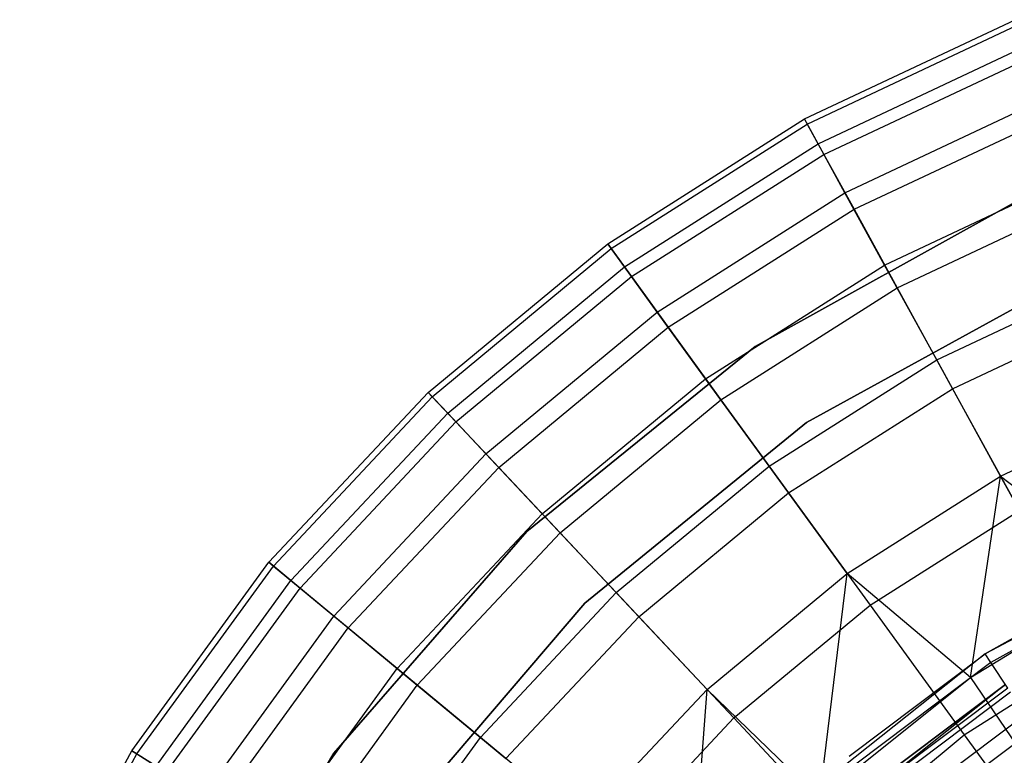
# Model space of a CAD drawing. Extents: x 0.2 to 26, y -12.8 to 12.8.
# Tile 51 of 97: x 10.3 to 12, y 1.6 to 2.8. Entities that reach past the tile are written whole.
import ezdxf

# ---------------------------------------------------------------- set-up
doc = ezdxf.new("R2010")
doc.units = 0
doc.header["$LTSCALE"] = 2.54
doc.layers.get('0').update_dxf_attribs({"color": 13, "linetype": 'CONTINUOUS'})

# ---------------------------------------------------------------- blocks, each defined once
blk = doc.blocks.new('PUKET-M-11161_B_STL')
at = {"color": 0}
for p, q in [((11.6296, 2.6508, 21.65), (11.9733, 2.8126, 21.65)), ((11.6296, 2.6508, 21.65), (11.9733, 2.8126, 21.65)), ((11.6343, 2.6423, 21.2821), (11.9769, 2.8035, 21.2821)), ((11.6343, 2.6423, 21.2821), (11.9769, 2.8035, 21.2821)), ((11.6521, 2.61, 22.0968), (11.9905, 2.7692, 22.0968)), ((11.6521, 2.61, 22.0968), (11.9905, 2.7692, 22.0968)), ((11.6614, 2.5929, 20.9185), (11.9977, 2.7511, 20.9185)), ((11.6614, 2.5929, 20.9185), (11.9977, 2.7511, 20.9185)), ((11.6958, 2.5303, 22.5368), (12.0239, 2.6847, 22.5368)), ((11.6958, 2.5303, 22.5368), (12.0239, 2.6847, 22.5368)), ((11.3088, 2.4473, 21.65), (11.6296, 2.6508, 21.65)), ((11.3088, 2.4473, 21.65), (11.6296, 2.6508, 21.65)), ((11.6296, 2.6508, 21.65), (11.6343, 2.6423, 21.2821)), ((11.6296, 2.6508, 21.65), (11.6343, 2.6423, 21.2821)), ((11.6521, 2.61, 22.0968), (11.6296, 2.6508, 21.65)), ((11.6521, 2.61, 22.0968), (11.6296, 2.6508, 21.65)), ((11.7106, 2.5035, 20.5649), (12.0352, 2.6562, 20.5649)), ((11.7106, 2.5035, 20.5649), (12.0352, 2.6562, 20.5649)), ((11.3146, 2.4394, 21.2821), (11.6343, 2.6423, 21.2821)), ((11.3146, 2.4394, 21.2821), (11.6343, 2.6423, 21.2821)), ((11.6343, 2.6423, 21.2821), (11.6614, 2.5929, 20.9185)), ((11.6343, 2.6423, 21.2821), (11.6614, 2.5929, 20.9185)), ((11.3363, 2.4095, 22.0968), (11.6521, 2.61, 22.0968)), ((11.3363, 2.4095, 22.0968), (11.6521, 2.61, 22.0968)), ((11.6958, 2.5303, 22.5368), (11.6521, 2.61, 22.0968)), ((11.6958, 2.5303, 22.5368), (11.6521, 2.61, 22.0968)), ((11.3477, 2.3938, 20.9185), (11.6614, 2.5929, 20.9185)), ((11.3477, 2.3938, 20.9185), (11.6614, 2.5929, 20.9185)), ((11.6614, 2.5929, 20.9185), (11.7106, 2.5035, 20.5649)), ((11.6614, 2.5929, 20.9185), (11.7106, 2.5035, 20.5649)), ((11.7605, 2.4127, 22.9656), (12.0733, 2.5599, 22.9656)), ((11.7605, 2.4127, 22.9656), (12.0733, 2.5599, 22.9656)), ((11.3897, 2.336, 22.5368), (11.6958, 2.5303, 22.5368)), ((11.3897, 2.336, 22.5368), (11.6958, 2.5303, 22.5368)), ((11.7605, 2.4127, 22.9656), (11.6958, 2.5303, 22.5368)), ((11.7605, 2.4127, 22.9656), (11.6958, 2.5303, 22.5368)), ((11.5494, 2.28, 154.9269), (11.9687, 2.5124, 154.9269)), ((11.9687, 2.5124, 161.6269), (11.5494, 2.28, 161.6269)), ((11.5494, 2.28, 154.9269), (11.9687, 2.5124, 154.9269)), ((11.9687, 2.5124, 161.6269), (11.5494, 2.28, 161.6269)), ((11.7809, 2.3755, 20.2271), (12.089, 2.5205, 20.2271)), ((11.7809, 2.3755, 20.2271), (12.089, 2.5205, 20.2271)), ((11.4077, 2.3112, 20.5649), (11.7106, 2.5035, 20.5649)), ((11.4077, 2.3112, 20.5649), (11.7106, 2.5035, 20.5649)), ((11.7106, 2.5035, 20.5649), (11.7809, 2.3755, 20.2271)), ((11.7106, 2.5035, 20.5649), (11.7809, 2.3755, 20.2271)), ((11.0161, 2.2051, 21.65), (11.3088, 2.4473, 21.65)), ((11.0161, 2.2051, 21.65), (11.3088, 2.4473, 21.65)), ((11.3088, 2.4473, 21.65), (11.3146, 2.4394, 21.2821)), ((11.3088, 2.4473, 21.65), (11.3146, 2.4394, 21.2821)), ((11.3363, 2.4095, 22.0968), (11.3088, 2.4473, 21.65)), ((11.3363, 2.4095, 22.0968), (11.3088, 2.4473, 21.65)), ((11.0228, 2.198, 21.2821), (11.3146, 2.4394, 21.2821)), ((11.0228, 2.198, 21.2821), (11.3146, 2.4394, 21.2821)), ((11.3146, 2.4394, 21.2821), (11.3477, 2.3938, 20.9185)), ((11.3146, 2.4394, 21.2821), (11.3477, 2.3938, 20.9185)), ((11.0481, 2.1711, 22.0968), (11.3363, 2.4095, 22.0968)), ((11.0481, 2.1711, 22.0968), (11.3363, 2.4095, 22.0968)), ((11.3897, 2.336, 22.5368), (11.3363, 2.4095, 22.0968)), ((11.3897, 2.336, 22.5368), (11.3363, 2.4095, 22.0968)), ((11.4686, 2.2274, 22.9656), (11.7605, 2.4127, 22.9656)), ((11.4686, 2.2274, 22.9656), (11.7605, 2.4127, 22.9656)), ((11.8454, 2.2583, 23.3789), (11.7605, 2.4127, 22.9656)), ((11.8454, 2.2583, 23.3789), (11.7605, 2.4127, 22.9656)), ((11.0614, 2.1569, 20.9185), (11.3477, 2.3938, 20.9185)), ((11.0614, 2.1569, 20.9185), (11.3477, 2.3938, 20.9185)), ((11.3477, 2.3938, 20.9185), (11.4077, 2.3112, 20.5649)), ((11.3477, 2.3938, 20.9185), (11.4077, 2.3112, 20.5649)), ((11.8454, 2.2583, 23.3789), (12.1382, 2.3961, 23.3789)), ((11.8454, 2.2583, 23.3789), (12.1382, 2.3961, 23.3789)), ((12.0415, 2.3806, 161.6269), (11.6332, 2.1557, 161.6269)), ((11.6332, 2.1557, 155.2269), (12.0415, 2.3806, 155.2269)), ((12.0415, 2.3806, 154.9269), (11.6332, 2.1557, 154.9269)), ((12.0415, 2.3806, 161.6269), (11.6332, 2.1557, 161.6269)), ((12.0415, 2.3806, 155.1269), (11.6332, 2.1557, 155.1269)), ((12.0415, 2.3806, 154.9269), (11.6332, 2.1557, 154.9269)), ((11.6332, 2.1557, 155.2269), (12.0415, 2.3806, 155.2269)), ((12.0415, 2.3806, 155.1269), (11.6332, 2.1557, 155.1269)), ((11.4935, 2.1931, 20.2271), (11.7809, 2.3755, 20.2271)), ((11.4935, 2.1931, 20.2271), (11.7809, 2.3755, 20.2271)), ((11.7809, 2.3755, 20.2271), (11.8714, 2.211, 19.9106)), ((11.7809, 2.3755, 20.2271), (11.8714, 2.211, 19.9106)), ((11.8714, 2.211, 19.9106), (12.1581, 2.346, 19.9106)), ((11.8714, 2.211, 19.9106), (12.1581, 2.346, 19.9106)), ((11.1103, 2.1049, 22.5368), (11.3897, 2.336, 22.5368)), ((11.1103, 2.1049, 22.5368), (11.3897, 2.336, 22.5368)), ((11.4686, 2.2274, 22.9656), (11.3897, 2.336, 22.5368)), ((11.4686, 2.2274, 22.9656), (11.3897, 2.336, 22.5368)), ((11.1312, 2.0826, 20.5649), (11.4077, 2.3112, 20.5649)), ((11.1312, 2.0826, 20.5649), (11.4077, 2.3112, 20.5649)), ((11.4077, 2.3112, 20.5649), (11.4935, 2.1931, 20.2271)), ((11.4077, 2.3112, 20.5649), (11.4935, 2.1931, 20.2271)), ((11.1768, 1.9784, 154.9269), (11.5494, 2.28, 154.9269)), ((11.5494, 2.28, 161.6269), (11.1768, 1.9784, 161.6269)), ((11.5494, 2.28, 161.6269), (11.1768, 1.9784, 161.6269)), ((11.1768, 1.9784, 154.9269), (11.5494, 2.28, 154.9269)), ((11.5494, 2.28, 154.9269), (11.5494, 2.28, 161.6269)), ((11.5494, 2.28, 154.9269), (11.5494, 2.28, 161.6269)), ((11.5721, 2.0849, 23.3789), (11.8454, 2.2583, 23.3789)), ((11.5721, 2.0849, 23.3789), (11.8454, 2.2583, 23.3789)), ((11.9497, 2.0686, 23.7726), (11.8454, 2.2583, 23.3789)), ((11.9497, 2.0686, 23.7726), (11.8454, 2.2583, 23.3789)), ((11.2021, 2.007, 22.9656), (11.4686, 2.2274, 22.9656)), ((11.2021, 2.007, 22.9656), (11.4686, 2.2274, 22.9656)), ((11.5721, 2.0849, 23.3789), (11.4686, 2.2274, 22.9656)), ((11.5721, 2.0849, 23.3789), (11.4686, 2.2274, 22.9656)), ((10.7561, 1.9282, 21.65), (11.0161, 2.2051, 21.65)), ((10.7561, 1.9282, 21.65), (11.0161, 2.2051, 21.65)), ((11.0161, 2.2051, 21.65), (11.0228, 2.198, 21.2821)), ((11.0161, 2.2051, 21.65), (11.0228, 2.198, 21.2821)), ((11.0481, 2.1711, 22.0968), (11.0161, 2.2051, 21.65)), ((11.0481, 2.1711, 22.0968), (11.0161, 2.2051, 21.65)), ((11.6038, 2.0413, 19.9106), (11.8714, 2.211, 19.9106)), ((11.6038, 2.0413, 19.9106), (11.8714, 2.211, 19.9106)), ((11.8714, 2.211, 19.9106), (11.9804, 2.0127, 19.6204)), ((11.8714, 2.211, 19.9106), (11.9804, 2.0127, 19.6204)), ((10.7636, 1.922, 21.2821), (11.0228, 2.198, 21.2821)), ((10.7636, 1.922, 21.2821), (11.0228, 2.198, 21.2821)), ((11.0228, 2.198, 21.2821), (11.0614, 2.1569, 20.9185)), ((11.0228, 2.198, 21.2821), (11.0614, 2.1569, 20.9185)), ((11.2312, 1.9761, 20.2271), (11.4935, 2.1931, 20.2271)), ((11.2312, 1.9761, 20.2271), (11.4935, 2.1931, 20.2271)), ((11.4935, 2.1931, 20.2271), (11.6038, 2.0413, 19.9106)), ((11.4935, 2.1931, 20.2271), (11.6038, 2.0413, 19.9106)), ((11.9497, 2.0686, 23.7726), (12.2179, 2.1948, 23.7726)), ((11.9497, 2.0686, 23.7726), (12.2179, 2.1948, 23.7726)), ((10.792, 1.8985, 22.0968), (11.0481, 2.1711, 22.0968)), ((10.792, 1.8985, 22.0968), (11.0481, 2.1711, 22.0968)), ((11.1103, 2.1049, 22.5368), (11.0481, 2.1711, 22.0968)), ((11.1103, 2.1049, 22.5368), (11.0481, 2.1711, 22.0968)), ((10.807, 1.8861, 20.9185), (11.0614, 2.1569, 20.9185)), ((10.807, 1.8861, 20.9185), (11.0614, 2.1569, 20.9185)), ((11.0614, 2.1569, 20.9185), (11.1312, 2.0826, 20.5649)), ((11.0614, 2.1569, 20.9185), (11.1312, 2.0826, 20.5649)), ((11.6332, 2.1557, 161.6269), (11.2717, 1.8615, 161.6269)), ((11.2717, 1.8615, 155.2269), (11.6332, 2.1557, 155.2269)), ((11.6332, 2.1557, 154.9269), (11.2717, 1.8615, 154.9269)), ((11.6332, 2.1557, 161.6269), (11.2717, 1.8615, 161.6269)), ((11.6332, 2.1557, 155.1269), (11.2717, 1.8615, 155.1269)), ((11.6332, 2.1557, 154.9269), (11.2717, 1.8615, 154.9269)), ((11.2717, 1.8615, 155.2269), (11.6332, 2.1557, 155.2269)), ((11.6332, 2.1557, 155.1269), (11.2717, 1.8615, 155.1269)), ((11.6332, 2.1557, 155.2269), (11.6332, 2.1557, 161.6269)), ((11.6332, 2.1557, 155.2269), (11.6332, 2.1557, 161.6269)), ((11.6332, 2.1557, 154.9269), (11.6332, 2.1557, 155.1269)), ((11.6332, 2.1557, 154.9269), (11.6332, 2.1557, 155.1269)), ((10.862, 1.8405, 22.5368), (11.1103, 2.1049, 22.5368)), ((10.862, 1.8405, 22.5368), (11.1103, 2.1049, 22.5368)), ((11.2021, 2.007, 22.9656), (11.1103, 2.1049, 22.5368)), ((11.2021, 2.007, 22.9656), (11.1103, 2.1049, 22.5368)), ((10.8856, 1.821, 20.5649), (11.1312, 2.0826, 20.5649)), ((10.8856, 1.821, 20.5649), (11.1312, 2.0826, 20.5649)), ((11.1312, 2.0826, 20.5649), (11.2312, 1.9761, 20.2271)), ((11.1312, 2.0826, 20.5649), (11.2312, 1.9761, 20.2271)), ((11.3228, 1.8786, 23.3789), (11.5721, 2.0849, 23.3789)), ((11.3228, 1.8786, 23.3789), (11.5721, 2.0849, 23.3789)), ((11.6994, 1.9098, 23.7726), (11.5721, 2.0849, 23.3789)), ((11.6994, 1.9098, 23.7726), (11.5721, 2.0849, 23.3789)), ((11.6994, 1.9098, 23.7726), (11.9497, 2.0686, 23.7726)), ((11.6994, 1.9098, 23.7726), (11.9497, 2.0686, 23.7726)), ((11.9005, 1.7401, 24.1429), (11.9497, 2.0686, 23.7726)), ((11.9005, 1.7401, 24.1429), (11.9497, 2.0686, 23.7726)), ((11.9497, 2.0686, 23.7726), (12.1731, 1.8975, 24.1429)), ((12.0723, 1.8455, 24.1429), (11.9497, 2.0686, 23.7726)), ((12.0723, 1.8455, 24.1429), (11.9497, 2.0686, 23.7726)), ((11.9497, 2.0686, 23.7726), (12.1731, 1.8975, 24.1429)), ((11.3597, 1.8393, 19.9106), (11.6038, 2.0413, 19.9106)), ((11.3597, 1.8393, 19.9106), (11.6038, 2.0413, 19.9106)), ((11.6038, 2.0413, 19.9106), (11.7368, 1.8582, 19.6204)), ((11.6038, 2.0413, 19.9106), (11.7368, 1.8582, 19.6204)), ((11.7368, 1.8582, 19.6204), (11.9804, 2.0127, 19.6204)), ((11.7368, 1.8582, 19.6204), (11.9804, 2.0127, 19.6204)), ((10.9655, 1.755, 22.9656), (11.2021, 2.007, 22.9656)), ((10.9655, 1.755, 22.9656), (11.2021, 2.007, 22.9656)), ((11.3228, 1.8786, 23.3789), (11.2021, 2.007, 22.9656)), ((11.3228, 1.8786, 23.3789), (11.2021, 2.007, 22.9656)), ((10.8623, 1.6167, 154.9269), (11.1768, 1.9784, 154.9269)), ((11.1768, 1.9784, 161.6269), (10.8623, 1.6167, 161.6269)), ((10.8623, 1.6167, 154.9269), (11.1768, 1.9784, 154.9269)), ((11.1768, 1.9784, 161.6269), (10.8623, 1.6167, 161.6269)), ((10.9982, 1.7279, 20.2271), (11.2312, 1.9761, 20.2271)), ((10.9982, 1.7279, 20.2271), (11.2312, 1.9761, 20.2271)), ((11.1768, 1.9784, 154.9269), (11.1768, 1.9784, 161.6269)), ((11.1768, 1.9784, 154.9269), (11.1768, 1.9784, 161.6269)), ((11.2312, 1.9761, 20.2271), (11.3597, 1.8393, 19.9106)), ((11.2312, 1.9761, 20.2271), (11.3597, 1.8393, 19.9106)), ((12.2713, 1.9623, 25.9948), (11.9246, 1.779, 25.9948)), ((12.2713, 1.9623, 25.9948), (11.9246, 1.779, 25.9948)), ((10.5328, 1.6209, 21.65), (10.7561, 1.9282, 21.65)), ((10.5328, 1.6209, 21.65), (10.7561, 1.9282, 21.65)), ((10.7561, 1.9282, 21.65), (10.7636, 1.922, 21.2821)), ((10.7561, 1.9282, 21.65), (10.7636, 1.922, 21.2821)), ((10.792, 1.8985, 22.0968), (10.7561, 1.9282, 21.65)), ((10.792, 1.8985, 22.0968), (10.7561, 1.9282, 21.65)), ((10.5411, 1.6156, 21.2821), (10.7636, 1.922, 21.2821)), ((10.5411, 1.6156, 21.2821), (10.7636, 1.922, 21.2821)), ((10.7636, 1.922, 21.2821), (10.807, 1.8861, 20.9185)), ((10.7636, 1.922, 21.2821), (10.807, 1.8861, 20.9185)), ((11.9246, 1.779, 31.9948), (12.1668, 1.9155, 31.9948)), ((12.1668, 1.9155, 31.9948), (11.9246, 1.779, 25.9948)), ((12.1668, 1.9155, 31.9948), (11.9246, 1.779, 25.9948)), ((11.9246, 1.779, 31.9948), (12.1668, 1.9155, 31.9948)), ((10.5722, 1.5959, 22.0968), (10.792, 1.8985, 22.0968)), ((10.5722, 1.5959, 22.0968), (10.792, 1.8985, 22.0968)), ((10.862, 1.8405, 22.5368), (10.792, 1.8985, 22.0968)), ((10.862, 1.8405, 22.5368), (10.792, 1.8985, 22.0968)), ((11.471, 1.7208, 23.7726), (11.6994, 1.9098, 23.7726)), ((11.471, 1.7208, 23.7726), (11.6994, 1.9098, 23.7726)), ((11.6544, 1.5438, 24.1429), (11.6994, 1.9098, 23.7726)), ((11.6544, 1.5438, 24.1429), (11.6994, 1.9098, 23.7726)), ((11.9005, 1.7401, 24.1429), (11.6994, 1.9098, 23.7726)), ((11.9005, 1.7401, 24.1429), (11.6994, 1.9098, 23.7726)), ((12.1742, 1.9001, 32.1242), (11.9339, 1.7647, 32.1242)), ((12.1742, 1.9001, 32.1242), (11.9339, 1.7647, 32.1242)), ((10.5886, 1.5854, 20.9185), (10.807, 1.8861, 20.9185)), ((10.5886, 1.5854, 20.9185), (10.807, 1.8861, 20.9185)), ((10.807, 1.8861, 20.9185), (10.8856, 1.821, 20.5649)), ((10.807, 1.8861, 20.9185), (10.8856, 1.821, 20.5649)), ((11.1012, 1.6427, 23.3789), (11.3228, 1.8786, 23.3789)), ((11.1012, 1.6427, 23.3789), (11.3228, 1.8786, 23.3789)), ((11.471, 1.7208, 23.7726), (11.3228, 1.8786, 23.3789)), ((11.471, 1.7208, 23.7726), (11.3228, 1.8786, 23.3789)), ((11.2717, 1.8615, 161.6269), (10.9685, 1.5074, 161.6269)), ((10.9685, 1.5074, 155.2269), (11.2717, 1.8615, 155.2269)), ((11.2717, 1.8615, 154.9269), (10.9685, 1.5074, 154.9269)), ((11.2717, 1.8615, 161.6269), (10.9685, 1.5074, 161.6269)), ((11.2717, 1.8615, 155.1269), (10.9685, 1.5074, 155.1269)), ((11.2717, 1.8615, 154.9269), (10.9685, 1.5074, 154.9269)), ((10.9685, 1.5074, 155.2269), (11.2717, 1.8615, 155.2269)), ((11.2717, 1.8615, 155.1269), (10.9685, 1.5074, 155.1269)), ((11.2717, 1.8615, 161.6269), (11.2717, 1.8615, 155.2269)), ((11.2717, 1.8615, 161.6269), (11.2717, 1.8615, 155.2269)), ((11.2717, 1.8615, 155.1269), (11.2717, 1.8615, 154.9269)), ((11.2717, 1.8615, 155.1269), (11.2717, 1.8615, 154.9269)), ((11.5146, 1.6743, 19.6204), (11.7368, 1.8582, 19.6204)), ((11.5146, 1.6743, 19.6204), (11.7368, 1.8582, 19.6204)), ((11.7368, 1.8582, 19.6204), (11.8904, 1.6468, 19.3613)), ((11.7368, 1.8582, 19.6204), (11.8904, 1.6468, 19.3613)), ((10.6489, 1.5472, 22.5368), (10.862, 1.8405, 22.5368)), ((10.6489, 1.5472, 22.5368), (10.862, 1.8405, 22.5368)), ((10.9655, 1.755, 22.9656), (10.862, 1.8405, 22.5368)), ((10.9655, 1.755, 22.9656), (10.862, 1.8405, 22.5368)), ((11.1428, 1.6083, 19.9106), (11.3597, 1.8393, 19.9106)), ((11.1428, 1.6083, 19.9106), (11.3597, 1.8393, 19.9106)), ((11.3597, 1.8393, 19.9106), (11.5146, 1.6743, 19.6204)), ((11.3597, 1.8393, 19.9106), (11.5146, 1.6743, 19.6204)), ((11.9005, 1.7401, 24.1429), (12.0723, 1.8455, 24.1429)), ((11.9005, 1.7401, 24.1429), (12.0723, 1.8455, 24.1429)), ((10.6748, 1.5308, 20.5649), (10.8856, 1.821, 20.5649)), ((10.6748, 1.5308, 20.5649), (10.8856, 1.821, 20.5649)), ((10.8856, 1.821, 20.5649), (10.9982, 1.7279, 20.2271)), ((10.8856, 1.821, 20.5649), (10.9982, 1.7279, 20.2271)), ((11.8904, 1.6468, 19.3613), (12.1063, 1.7838, 19.3613)), ((11.8904, 1.6468, 19.3613), (12.1063, 1.7838, 19.3613)), ((11.9246, 1.779, 25.9948), (11.6175, 1.5351, 25.9948)), ((11.9246, 1.779, 25.9948), (11.6175, 1.5351, 25.9948)), ((11.7024, 1.6121, 31.9948), (11.9246, 1.779, 25.9948)), ((11.7024, 1.6121, 31.9948), (11.9246, 1.779, 31.9948)), ((11.7024, 1.6121, 31.9948), (11.9246, 1.779, 25.9948)), ((11.7024, 1.6121, 31.9948), (11.9246, 1.779, 31.9948)), ((11.9246, 1.779, 31.9948), (11.9246, 1.779, 25.9948)), ((11.9246, 1.779, 31.9948), (11.9246, 1.779, 25.9948)), ((11.9339, 1.7647, 32.1242), (11.9246, 1.779, 31.9948)), ((11.9339, 1.7647, 32.1242), (11.9246, 1.779, 31.9948)), ((10.7622, 1.4753, 22.9656), (10.9655, 1.755, 22.9656)), ((10.7622, 1.4753, 22.9656), (10.9655, 1.755, 22.9656)), ((11.1012, 1.6427, 23.3789), (10.9655, 1.755, 22.9656)), ((11.1012, 1.6427, 23.3789), (10.9655, 1.755, 22.9656)), ((11.9339, 1.7647, 32.1242), (11.7135, 1.5991, 32.1242)), ((11.9339, 1.7647, 32.1242), (11.7135, 1.5991, 32.1242)), ((11.9613, 1.7229, 32.2448), (11.9339, 1.7647, 32.1242)), ((11.9613, 1.7229, 32.2448), (11.9339, 1.7647, 32.1242)), ((11.6544, 1.5438, 24.1429), (11.9005, 1.7401, 24.1429)), ((11.6544, 1.5438, 24.1429), (11.9005, 1.7401, 24.1429)), ((11.9005, 1.7401, 24.1429), (11.9859, 1.6148, 24.3708)), ((11.9005, 1.7401, 24.1429), (11.9859, 1.6148, 24.3708)), ((10.7981, 1.4525, 20.2271), (10.9982, 1.7279, 20.2271)), ((10.7981, 1.4525, 20.2271), (10.9982, 1.7279, 20.2271)), ((10.9982, 1.7279, 20.2271), (11.1428, 1.6083, 19.9106)), ((10.9982, 1.7279, 20.2271), (11.1428, 1.6083, 19.9106)), ((11.268, 1.5047, 23.7726), (11.471, 1.7208, 23.7726)), ((11.268, 1.5047, 23.7726), (11.471, 1.7208, 23.7726)), ((11.4403, 1.3131, 24.1429), (11.471, 1.7208, 23.7726)), ((11.4403, 1.3131, 24.1429), (11.471, 1.7208, 23.7726)), ((11.6544, 1.5438, 24.1429), (11.471, 1.7208, 23.7726)), ((11.6544, 1.5438, 24.1429), (11.471, 1.7208, 23.7726)), ((11.9574, 1.7288, 25.9948), (11.659, 1.4918, 25.9948)), ((11.9574, 1.7288, 25.9948), (11.659, 1.4918, 25.9948)), ((11.9574, 1.7288, 31.9948), (11.7415, 1.5665, 31.9948)), ((11.7415, 1.5665, 31.9948), (11.9574, 1.7288, 25.9948)), ((11.7415, 1.5665, 31.9948), (11.9574, 1.7288, 25.9948)), ((11.9574, 1.7288, 31.9948), (11.7415, 1.5665, 31.9948)), ((11.9613, 1.7229, 32.2448), (11.746, 1.5612, 32.2448)), ((11.9613, 1.7229, 32.2448), (11.746, 1.5612, 32.2448)), ((11.9656, 1.7162, 32.1087), (11.7512, 1.5552, 32.1087)), ((11.9656, 1.7162, 32.1087), (11.7512, 1.5552, 32.1087)), ((11.3172, 1.464, 19.6204), (11.5146, 1.6743, 19.6204)), ((11.3172, 1.464, 19.6204), (11.5146, 1.6743, 19.6204)), ((11.5146, 1.6743, 19.6204), (11.6935, 1.4838, 19.3613)), ((11.5146, 1.6743, 19.6204), (11.6935, 1.4838, 19.3613)), ((11.9897, 1.6794, 32.2148), (11.7799, 1.5218, 32.2148)), ((11.9897, 1.6794, 32.2148), (11.7799, 1.5218, 32.2148)), ((12.0047, 1.6564, 32.3484), (11.7978, 1.501, 32.3484)), ((12.0047, 1.6564, 32.3484), (11.7978, 1.501, 32.3484)), ((10.911, 1.3809, 23.3789), (11.1012, 1.6427, 23.3789)), ((10.911, 1.3809, 23.3789), (11.1012, 1.6427, 23.3789)), ((11.268, 1.5047, 23.7726), (11.1012, 1.6427, 23.3789)), ((11.268, 1.5047, 23.7726), (11.1012, 1.6427, 23.3789)), ((11.6935, 1.4838, 19.3613), (11.8904, 1.6468, 19.3613)), ((11.6935, 1.4838, 19.3613), (11.8904, 1.6468, 19.3613)), ((11.8904, 1.6468, 19.3613), (12.0621, 1.4105, 19.1374)), ((11.8904, 1.6468, 19.3613), (12.0621, 1.4105, 19.1374)), ((10.3498, 1.288, 21.65), (10.5328, 1.6209, 21.65)), ((10.3498, 1.288, 21.65), (10.5328, 1.6209, 21.65)), ((10.3586, 1.2838, 21.2821), (10.5411, 1.6156, 21.2821)), ((10.3586, 1.2838, 21.2821), (10.5411, 1.6156, 21.2821)), ((10.5328, 1.6209, 21.65), (10.5411, 1.6156, 21.2821)), ((10.5328, 1.6209, 21.65), (10.5411, 1.6156, 21.2821)), ((10.5722, 1.5959, 22.0968), (10.5328, 1.6209, 21.65)), ((10.5722, 1.5959, 22.0968), (10.5328, 1.6209, 21.65)), ((10.5411, 1.6156, 21.2821), (10.5886, 1.5854, 20.9185)), ((10.5411, 1.6156, 21.2821), (10.5886, 1.5854, 20.9185)), ((10.6153, 1.2058, 154.9269), (10.8623, 1.6167, 154.9269)), ((10.8623, 1.6167, 161.6269), (10.6153, 1.2058, 161.6269)), ((10.6153, 1.2058, 154.9269), (10.8623, 1.6167, 154.9269)), ((10.8623, 1.6167, 161.6269), (10.6153, 1.2058, 161.6269)), ((10.8623, 1.6167, 154.9269), (10.8623, 1.6167, 161.6269)), ((10.8623, 1.6167, 154.9269), (10.8623, 1.6167, 161.6269))]:
    blk.add_line(p, q, dxfattribs=at)

msp = doc.modelspace()

# ---------------------------------------------------------------- block references
at = {"color": 0}
msp.add_blockref('PUKET-M-11161_B_STL', (0, 0), dxfattribs=at)

doc.saveas('drawing.dxf')
